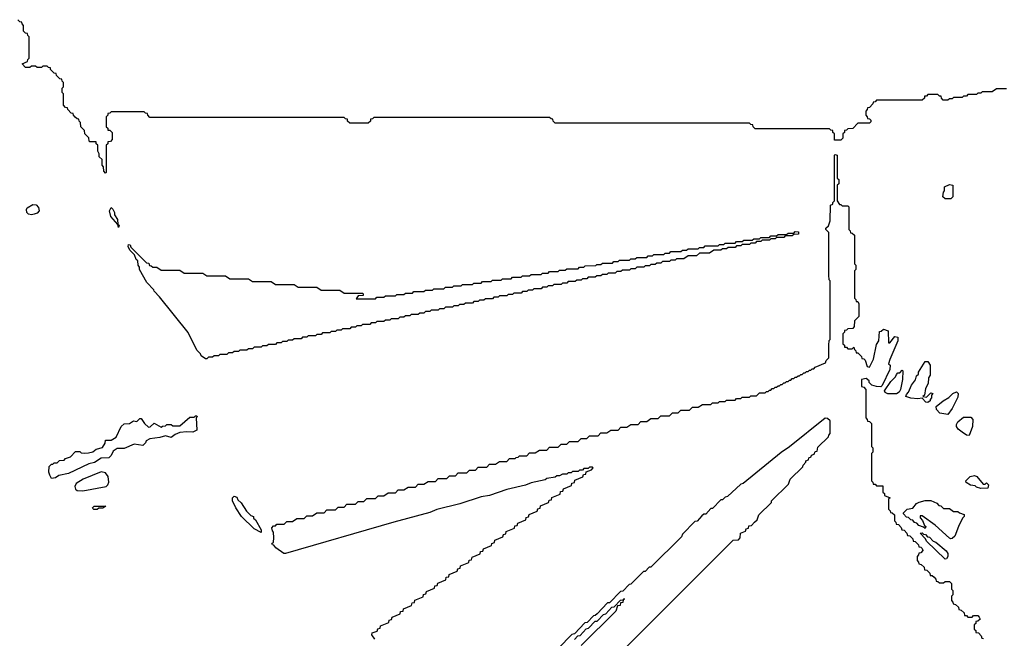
# Model space of a CAD drawing. Extents: x 2886962 to 3052311, y 540590 to 918621.
# Tile 123 of 164: x 2994343 to 3001240, y 795921 to 800255. Entities that reach past the tile are written whole.
import ezdxf

# ---------------------------------------------------------------- set-up
doc = ezdxf.new("R2010")
doc.units = 0

msp = doc.modelspace()

# ---------------------------------------------------------------- linework, layer by layer
at = {"layer": '0CON20XD'}
for points in [[(2999455, 799530), (2998095, 799530), (2998080, 799545), (2998078.3, 799558.3), (2998065, 799560), (2998055, 799570), (2996825, 799570), (2996815, 799560), (2996801.7, 799558.3), (2996800, 799545), (2996785, 799530), (2996655, 799530), (2996640, 799545), (2996638.3, 799558.3), (2996625, 799560), (2996615, 799570), (2995255, 799570), (2995240, 799585), (2995238.3, 799598.3), (2995225, 799600), (2995215, 799610), (2994985, 799610), (2994975, 799600), (2994961.7, 799598.3), (2994960, 799585), (2994950, 799575), (2994950, 799505), (2994960, 799495), (2994961.7, 799481.7), (2994975, 799480), (2994990, 799465), (2994990, 799415), (2994978.3, 799401.7), (2994961.7, 799398.3), (2994960, 799385), (2994950, 799375), (2994950, 799185), (2994945, 799180), (2994933, 799193), (2994930, 799225), (2994920, 799235), (2994920, 799275), (2994900, 799295), (2994900, 799315), (2994890, 799335), (2994890, 799375), (2994880, 799385), (2994878.3, 799398.3), (2994835, 799400), (2994830, 799405), (2994828.3, 799428.3), (2994800, 799455), (2994798.3, 799478.3), (2994772.5, 799505), (2994770, 799535), (2994760, 799545), (2994758.3, 799558.3), (2994745, 799560), (2994731.7, 799571.7), (2994720, 799585), (2994718.3, 799598.3), (2994705, 799600), (2994680, 799625), (2994678.3, 799638.3), (2994665, 799640), (2994650, 799655), (2994650, 799735), (2994640, 799745), (2994640, 799775), (2994650, 799785), (2994650, 799815), (2994640, 799825), (2994638.3, 799838.3), (2994625, 799840), (2994611.7, 799851.7), (2994600, 799865), (2994598.3, 799878.3), (2994585, 799880), (2994560, 799905), (2994558.3, 799918.3), (2994545, 799920), (2994535, 799930), (2994505, 799930), (2994495, 799920), (2994465, 799920), (2994455, 799930), (2994425, 799930), (2994415, 799920), (2994385, 799920), (2994360, 799945), (2994398.3, 799961.7), (2994400, 799975), (2994410, 799985), (2994410, 800135), (2994400, 800145), (2994398.3, 800158.3), (2994385, 800160), (2994370, 800175), (2994370, 800215), (2994360, 800225), (2994358.3, 800238.3), (2994345, 800240), (2994330, 800255)], [(3001255, 799770), (3001185, 799770), (3001155, 799750), (3001085, 799750), (3001075, 799740), (3001055, 799740), (3001045, 799730), (3000985, 799730), (3000975, 799720), (3000955, 799720), (3000945, 799710), (3000885, 799710), (3000875, 799700), (3000855, 799700), (3000845, 799690), (3000811.7, 799691.7), (3000800, 799705), (3000798.3, 799718.3), (3000785, 799720), (3000775, 799730), (3000705, 799730), (3000695, 799720), (3000681.7, 799718.3), (3000680, 799705), (3000665, 799690), (3000345, 799690), (3000335, 799680), (3000321.7, 799678.3), (3000320, 799665), (3000295, 799640), (3000281.7, 799638.3), (3000280, 799625), (3000270, 799615), (3000270, 799585), (3000280, 799575), (3000281.7, 799561.7), (3000295, 799560), (3000305, 799550), (3000305, 799540), (3000295, 799530), (3000215, 799530), (3000178.3, 799491.7), (3000145, 799490), (3000135, 799480), (3000121.7, 799478.3), (3000120, 799465), (3000110, 799455), (3000110, 799425), (3000095, 799410), (3000051.7, 799411.7), (3000050, 799455), (3000040, 799465), (3000038.3, 799478.3), (3000025, 799480), (3000015, 799490), (2999495, 799490), (2999480, 799505), (2999478.3, 799518.3), (2999465, 799520), (2999455, 799530)], [(2996965, 796733.8), (2996205, 796514), (2996192.5, 796515), (2996137.5, 796555), (2996123, 796573), (2996113.3, 796575), (2996110, 796585), (2996120, 796595), (2996122.5, 796625), (2996120, 796665), (2996113, 796673), (2996110, 796695), (2996121.7, 796708.3), (2996135, 796710), (2996145, 796720), (2996195, 796720), (2996215, 796740), (2996255, 796740), (2996285, 796760), (2996335, 796760), (2996355, 796780), (2996395, 796780), (2996425, 796800), (2996475, 796800), (2996495, 796820), (2996555, 796820), (2996575, 796840), (2996615, 796840), (2996635, 796860), (2996695, 796860), (2996715, 796880), (2996755, 796880), (2996775, 796900), (2996835, 796900), (2996855, 796920), (2996895, 796920), (2996925, 796940), (2996975, 796940), (2996995, 796960), (2997035, 796960), (2997065, 796980), (2997115, 796980), (2997135, 797000), (2997175, 797000), (2997205, 797020), (2997255, 797020), (2997275, 797040), (2997335, 797040), (2997355, 797060), (2997395, 797060), (2997415, 797080), (2997475, 797080), (2997495, 797100), (2997535, 797100), (2997555, 797120), (2997615, 797120), (2997635, 797140), (2997675, 797140), (2997705, 797160), (2997755, 797160), (2997775, 797180), (2997815, 797180), (2997821.7, 797188.3), (2997835, 797190), (2997845, 797200), (2997895, 797200), (2997915, 797220), (2997955, 797220), (2997985, 797240), (2998035, 797240), (2998055, 797260), (2998115, 797260), (2998135, 797280), (2998175, 797280), (2998195, 797300), (2998255, 797300), (2998275, 797320), (2998315, 797320), (2998335, 797340), (2998395, 797340), (2998415, 797360), (2998455, 797360), (2998485, 797380), (2998535, 797380), (2998555, 797400), (2998595, 797400), (2998625, 797420), (2998675, 797420), (2998695, 797440), (2998735, 797440), (2998765, 797460), (2998815, 797460), (2998835, 797480), (2998895, 797480), (2998915, 797500), (2998955, 797500), (2998975, 797520), (2999035, 797520), (2999055, 797540), (2999095, 797540), (2999125, 797560), (2999185, 797560), (2999195, 797570), (2999235, 797570), (2999245, 797580), (2999285, 797580), (2999295, 797590), (2999355, 797590), (2999365, 797600), (2999395, 797600), (2999405, 797610), (2999455, 797610), (2999465, 797620), (2999505, 797620), (2999525, 797640), (2999565, 797640), (2999575, 797650), (2999585, 797650), (2999595, 797660), (2999605, 797660), (2999615, 797670), (2999625, 797670), (2999635, 797680), (2999645, 797680), (2999655, 797690), (2999665, 797690), (2999675, 797700), (2999685, 797700), (2999695, 797710), (2999705, 797710), (2999715, 797720), (2999725, 797720), (2999735, 797730), (2999745, 797730), (2999755, 797740), (2999765, 797740), (2999775, 797750), (2999785, 797750), (2999795, 797760), (2999805, 797760), (2999815, 797770), (2999825, 797770), (2999835, 797780), (2999845, 797780), (2999855, 797790), (2999865, 797790), (2999875, 797800), (2999885, 797800), (2999895, 797810), (2999905, 797810), (2999915, 797820), (2999988.3, 797851.7), (2999991.7, 797868.3), (3000010, 797885), (3000010, 797975), (3000013, 798007), (3000020, 798015), (3000020, 798425), (3000013, 798433), (3000010, 798465), (3000010, 798765), (2999990, 798785), (2999990, 798795), (3000008.3, 798811.7), (3000020, 798845), (3000022.5, 798955), (3000038.3, 798961.7), (3000040, 798975), (3000050, 798985), (3000050, 799305), (3000055, 799310), (3000070, 799305), (3000070, 799145), (3000080, 799135), (3000080, 799105), (3000070, 799095), (3000070, 798985), (3000085, 798960), (3000095, 798960), (3000105, 798950), (3000145, 798950), (3000150, 798945), (3000150, 798785), (3000160, 798775), (3000161.7, 798761.7), (3000175, 798760), (3000190, 798745), (3000190, 798545), (3000200, 798535), (3000200, 798505), (3000190, 798495), (3000190, 798305), (3000200, 798295), (3000201.7, 798281.7), (3000215, 798280), (3000220, 798265), (3000220, 798175), (3000190, 798145), (3000187.5, 798105), (3000178.3, 798091.7), (3000145, 798090), (3000135, 798080), (3000121.7, 798078.3), (3000120, 798065), (3000110, 798055), (3000110, 797985), (3000120, 797975), (3000121.7, 797961.7), (3000135, 797960), (3000145, 797950), (3000175, 797950), (3000185, 797960), (3000190, 797945), (3000200, 797935), (3000201.7, 797921.7), (3000215, 797920), (3000240, 797895), (3000241.7, 797881.7), (3000255, 797880), (3000265, 797870), (3000280, 797825), (3000295, 797820), (3000323.3, 797876.7), (3000345, 797980), (3000360, 798005), (3000365, 798070), (3000378.3, 798071.7), (3000393.3, 798086.7), (3000426.7, 798075), (3000430, 797990), (3000438.3, 797991.7), (3000473.9, 798036.1), (3000495, 798030), (3000493.3, 798005), (3000437.5, 797875), (3000430, 797845), (3000440, 797835), (3000437.5, 797805), (3000385, 797692.5), (3000375, 797683.3), (3000344.3, 797684.3), (3000312.5, 797695), (3000293.9, 797713.9), (3000292.5, 797725), (3000271.7, 797741.7), (3000240, 797735), (3000240, 797685), (3000255, 797680), (3000270, 797665), (3000270, 797465), (3000280, 797455), (3000281.7, 797441.7), (3000295, 797440), (3000310, 797425), (3000310, 797265), (3000320, 797255), (3000320, 797225), (3000310, 797215), (3000310, 797025), (3000320, 797015), (3000321.7, 797001.7), (3000335, 797000), (3000345, 796990), (3000388.3, 796988.3), (3000390, 796945), (3000400, 796935), (3000401.7, 796921.7), (3000440, 796905), (3000430, 796895), (3000430, 796825), (3000440, 796815), (3000441.7, 796801.7), (3000455, 796800), (3000470, 796785), (3000470, 796745), (3000480, 796735), (3000481.7, 796721.7), (3000498.3, 796718.3), (3000518.3, 796698.3), (3000521.7, 796681.7), (3000538.3, 796678.3), (3000558.3, 796658.3), (3000561.7, 796641.7), (3000578.3, 796638.3), (3000598.3, 796618.3), (3000601.7, 796601.7), (3000615, 796600), (3000640, 796575), (3000641.7, 796561.7), (3000655, 796560), (3000665, 796550), (3000670, 796535), (3000655, 796520), (3000641.7, 796518.3), (3000640, 796505), (3000630, 796495), (3000630, 796465), (3000640, 796455), (3000641.7, 796441.7), (3000658.3, 796438.3), (3000678.3, 796418.3), (3000681.7, 796401.7), (3000698.3, 796398.3), (3000718.3, 796378.3), (3000721.7, 796361.7), (3000735, 796360), (3000748.3, 796348.3), (3000760, 796335), (3000761.7, 796321.7), (3000775, 796320), (3000785, 796310), (3000815, 796310), (3000825, 796320), (3000855, 796320), (3000870, 796305), (3000870, 796265), (3000880, 796255), (3000880, 796225), (3000870, 796215), (3000870, 796185), (3000880, 796175), (3000881.7, 796161.7), (3000898.3, 796158.3), (3000918.3, 796138.3), (3000921.7, 796121.7), (3000938.3, 796118.3), (3000958.3, 796098.3), (3000961.7, 796081.7), (3000975, 796080), (3000985, 796070), (3001015, 796070), (3001025, 796080), (3001055, 796080), (3001065, 796070), (3001070, 796055), (3001055, 796040), (3001041.7, 796038.3), (3001040, 796025), (3001030, 796015), (3001030, 795985), (3001040, 795975), (3001041.7, 795961.7), (3001058.3, 795958.3), (3001078.3, 795938.3), (3001081.7, 795921.7), (3001095, 795920)], [(3000865, 799000), (3000825, 799000), (3000810, 799015), (3000813, 799047), (3000820, 799055), (3000820, 799085), (3000855, 799100), (3000880, 799095), (3000880, 799015), (3000865, 799000)], [(2994425, 798887.5), (2994405, 798893.3), (2994393.8, 798905), (2994390, 798925), (2994395, 798936.7), (2994435, 798960), (2994458.3, 798958.3), (2994475, 798940), (2994480, 798915), (2994465, 798900), (2994445, 798892.5), (2994425, 798887.5)], [(2995035, 798800), (2995030, 798820), (2994982.5, 798875), (2994973.3, 798915), (2994985, 798940), (2994996.7, 798926.7), (2995007.5, 798905), (2995008.3, 798888.3), (2995027.5, 798855), (2995030, 798820), (2995040, 798815), (2995035, 798800)], [(2995655, 797880), (2995645, 797880), (2995615, 797900), (2995610, 797915), (2995585, 797940), (2995524.3, 798064.3), (2995323.3, 798313.3), (2995285, 798352.5), (2995282.5, 798362.5), (2995233.9, 798413.9), (2995183.3, 798505), (2995181.7, 798521.7), (2995172.5, 798535), (2995170, 798565), (2995160, 798575), (2995148.3, 798608.3), (2995115, 798640), (2995102.5, 798665), (2995105, 798680), (2995118.3, 798678.3), (2995121.7, 798661.7), (2995231.7, 798551.7), (2995248.3, 798548.3), (2995251.7, 798531.7), (2995265, 798530), (2995275, 798520), (2995305, 798520), (2995335, 798500), (2995465, 798500), (2995495, 798480), (2995625, 798480), (2995655, 798460), (2995785, 798460), (2995815, 798440), (2995945, 798440), (2995975, 798420), (2996105, 798420), (2996135, 798400), (2996265, 798400), (2996295, 798380), (2996425, 798380), (2996455, 798360), (2996585, 798360), (2996615, 798340), (2996745, 798340), (2996750, 798335), (2996748.3, 798321.7), (2996715, 798320), (2996700, 798300), (2996835, 798300), (2996845, 798310), (2996895, 798310), (2996905, 798320), (2996975, 798320), (2996985, 798330), (2997035, 798330), (2997045, 798340), (2997095, 798340), (2997105, 798350), (2997175, 798350), (2997185, 798360), (2997235, 798360), (2997245, 798370), (2997315, 798370), (2997325, 798380), (2997375, 798380), (2997385, 798390), (2997435, 798390), (2997445, 798400), (2997515, 798400), (2997525, 798410), (2997575, 798410), (2997585, 798420), (2997645, 798420), (2997655, 798430), (2997715, 798430), (2997725, 798440), (2997785, 798440), (2997795, 798450), (2997855, 798450), (2997865, 798460), (2997915, 798460), (2997925, 798470), (2997995, 798470), (2998005, 798480), (2998045, 798480), (2998055, 798490), (2998115, 798490), (2998125, 798500), (2998165, 798500), (2998175, 798510), (2998255, 798510), (2998265, 798520), (2998295, 798520), (2998305, 798530), (2998378.3, 798531.7), (2998385, 798540), (2998415, 798540), (2998425, 798550), (2998495, 798550), (2998505, 798560), (2998535, 798560), (2998545, 798570), (2998615, 798570), (2998625, 798580), (2998655, 798580), (2998665, 798590), (2998735, 798590), (2998745, 798600), (2998775, 798600), (2998785, 798610), (2998855, 798610), (2998865, 798620), (2998895, 798620), (2998905, 798630), (2998975, 798630), (2998985, 798640), (2999015, 798640), (2999025, 798650), (2999095, 798650), (2999105, 798660), (2999135, 798660), (2999145, 798670), (2999235, 798670), (2999245, 798680), (2999275, 798680), (2999285, 798690), (2999355, 798690), (2999365, 798700), (2999405, 798700), (2999415, 798710), (2999475, 798710), (2999485, 798720), (2999525, 798720), (2999535, 798730), (2999595, 798730), (2999605, 798740), (2999645, 798740), (2999655, 798750), (2999715, 798750), (2999725, 798760), (2999765, 798760), (2999775, 798770), (2999798.3, 798768.3), (2999798.3, 798751.7), (2999765, 798750), (2999755, 798740), (2999705, 798740), (2999695, 798730), (2999645, 798730), (2999635, 798720), (2999605, 798720), (2999595, 798710), (2999545, 798710), (2999535, 798700), (2999505, 798700), (2999495, 798690), (2999465, 798690), (2999455, 798680), (2999405, 798680), (2999395, 798670), (2999365, 798670), (2999355, 798660), (2999305, 798660), (2999295, 798650), (2999265, 798650), (2999255, 798640), (2999205, 798640), (2999175, 798620), (2999105, 798620), (2999085, 798600), (2999025, 798600), (2998995, 798580), (2998945, 798580), (2998935, 798570), (2998905, 798570), (2998895, 798560), (2998845, 798560), (2998835, 798550), (2998805, 798550), (2998795, 798540), (2998765, 798540), (2998755, 798530), (2998725, 798530), (2998715, 798520), (2998665, 798520), (2998655, 798510), (2998625, 798510), (2998615, 798500), (2998565, 798500), (2998555, 798490), (2998525, 798490), (2998515, 798480), (2998465, 798480), (2998455, 798470), (2998425, 798470), (2998415, 798460), (2998385, 798460), (2998375, 798450), (2998325, 798450), (2998315, 798440), (2998285, 798440), (2998275, 798430), (2998245, 798430), (2998235, 798420), (2998185, 798420), (2998175, 798410), (2998145, 798410), (2998135, 798400), (2998085, 798400), (2998075, 798390), (2998045, 798390), (2998035, 798380), (2998005, 798380), (2997995, 798370), (2997945, 798370), (2997935, 798360), (2997905, 798360), (2997895, 798350), (2997865, 798350), (2997855, 798340), (2997805, 798340), (2997795, 798330), (2997765, 798330), (2997755, 798320), (2997705, 798320), (2997695, 798310), (2997665, 798310), (2997655, 798300), (2997605, 798300), (2997595, 798290), (2997565, 798290), (2997555, 798280), (2997525, 798280), (2997515, 798270), (2997465, 798270), (2997455, 798260), (2997425, 798260), (2997415, 798250), (2997385, 798250), (2997375, 798240), (2997325, 798240), (2997315, 798230), (2997285, 798230), (2997275, 798220), (2997225, 798220), (2997215, 798210), (2997185, 798210), (2997175, 798200), (2997145, 798200), (2997135, 798190), (2997085, 798190), (2997075, 798180), (2997045, 798180), (2997035, 798170), (2997005, 798170), (2996995, 798160), (2996945, 798160), (2996935, 798150), (2996905, 798150), (2996895, 798140), (2996845, 798140), (2996835, 798130), (2996805, 798130), (2996795, 798120), (2996745, 798120), (2996735, 798110), (2996705, 798110), (2996695, 798100), (2996665, 798100), (2996655, 798090), (2996605, 798090), (2996595, 798080), (2996565, 798080), (2996555, 798070), (2996525, 798070), (2996515, 798060), (2996465, 798060), (2996455, 798050), (2996425, 798050), (2996415, 798040), (2996365, 798040), (2996355, 798030), (2996325, 798030), (2996315, 798020), (2996265, 798020), (2996255, 798010), (2996225, 798010), (2996215, 798000), (2996185, 798000), (2996175, 797990), (2996145, 797990), (2996135, 797980), (2996085, 797980), (2996075, 797970), (2996045, 797970), (2996035, 797960), (2995985, 797960), (2995975, 797950), (2995945, 797950), (2995935, 797940), (2995885, 797940), (2995875, 797930), (2995845, 797930), (2995835, 797920), (2995805, 797920), (2995795, 797910), (2995745, 797910), (2995735, 797900), (2995705, 797900), (2995695, 797890), (2995665, 797890), (2995655, 797880)], [(3000705, 797573.3), (3000690, 797575), (3000665, 797602.5), (3000635, 797598.8), (3000585, 797603.8), (3000550, 797615), (3000555, 797630), (3000570, 797645), (3000590, 797695), (3000618.3, 797731.7), (3000625, 797760), (3000638.3, 797771.7), (3000640, 797785), (3000685, 797860), (3000705, 797860), (3000720, 797835), (3000720, 797765), (3000710, 797745), (3000706.7, 797705), (3000688.3, 797671.7), (3000680, 797625), (3000670, 797615), (3000695, 797610), (3000725, 797640), (3000740, 797635), (3000730, 797625), (3000730, 797605), (3000720, 797595), (3000720, 797585), (3000705, 797573.3)], [(3000423.9, 797633.9), (3000405, 797642.5), (3000400, 797655), (3000445, 797720), (3000478.3, 797751.7), (3000485, 797770), (3000495, 797780), (3000508.3, 797781.7), (3000525, 797800), (3000530, 797795), (3000526.7, 797735), (3000512.5, 797665), (3000502.5, 797645), (3000485, 797634), (3000423.9, 797633.9)], [(3000845, 797490), (3000788, 797498), (3000764, 797525), (3000762.5, 797545), (3000812.5, 797585), (3000852.5, 797607.5), (3000880, 797635), (3000905, 797646.7), (3000916.7, 797635), (3000915, 797610), (3000875, 797530), (3000845, 797490)], [(2994565, 797040), (2994553.3, 797065), (2994547.5, 797085), (2994550, 797125), (2994565, 797140), (2994575, 797140), (2994585, 797150), (2994605, 797150), (2994623, 797167), (2994655, 797170), (2994665, 797180), (2994698.3, 797191.7), (2994735, 797230), (2994765, 797230), (2994775, 797220), (2994795, 797217.5), (2994825, 797220), (2994855, 797227.5), (2994880, 797245), (2994923.3, 797256.7), (2994941.7, 797288.3), (2994945, 797310), (2994985, 797310), (2995019.3, 797330.7), (2995053.8, 797405), (2995075, 797423.3), (2995113.3, 797426.7), (2995140, 797445), (2995165, 797440), (2995185, 797460), (2995195, 797460), (2995217.5, 797425), (2995245, 797400), (2995258.3, 797401.7), (2995285, 797427.5), (2995335, 797400), (2995343, 797407), (2995365, 797410), (2995375, 797420), (2995405, 797420), (2995415, 797410), (2995465, 797410), (2995535, 797470), (2995565, 797470), (2995575, 797480), (2995585, 797480), (2995587, 797473), (2995580, 797465), (2995585, 797380), (2995555.7, 797364.3), (2995515, 797368), (2995465, 797363.3), (2995431.7, 797348.3), (2995405, 797327.5), (2995365, 797340), (2995325, 797327.5), (2995255, 797317.5), (2995230, 797305), (2995225, 797290), (2995205, 797272.5), (2995145, 797280), (2995075, 797251.2), (2995025, 797251.2), (2994998.3, 797231.7), (2994985, 797202.5), (2994967.5, 797185), (2994915, 797183.8), (2994866.4, 797153.6), (2994827, 797143), (2994685, 797076.2), (2994617.5, 797062.5), (2994595, 797044.2), (2994565, 797040)], [(2998191.7, 795458.3), (2999341.7, 796608.3), (2999378.3, 796611.7), (2999390, 796625), (2999391.7, 796658.3), (2999428.3, 796671.7), (2999431.7, 796688.3), (2999448.3, 796691.7), (2999451.7, 796708.3), (2999468.3, 796711.7), (2999490, 796735), (2999508.3, 796751.7), (2999520, 796785), (2999608.3, 796871.7), (2999610, 796885), (2999728.3, 797001.7), (2999740, 797035), (2999828.3, 797121.7), (2999830, 797135), (2999850, 797155), (2999850, 797165), (2999868.3, 797171.7), (2999870, 797185), (2999888.3, 797191.7), (2999890, 797205), (2999908.3, 797211.7), (2999915, 797230), (2999928.3, 797231.7), (2999935, 797260), (3000008.3, 797331.7), (3000010, 797345), (3000020, 797355), (3000020, 797445), (3000001.7, 797461.7), (2999985, 797462.5), (2999735, 797262.5), (2999677, 797223), (2999410, 797005), (2999395, 797000), (2999300, 796915), (2999285, 796910), (2999265, 796890), (2999255, 796890), (2999195, 796830), (2999185, 796830), (2999148.3, 796791.7), (2999135, 796790), (2999121.7, 796778.3), (2999088.3, 796741.7), (2999071.7, 796738.3), (2998985, 796650), (2998978.3, 796631.7), (2998765, 796420), (2998751.7, 796418.3), (2998725, 796390), (2998711.7, 796388.3), (2998625, 796300), (2998611.7, 796298.3), (2998568.3, 796251.7), (2998551.7, 796248.3), (2998475, 796170), (2998461.7, 796168.3), (2998388.3, 796091.7), (2998375, 796080), (2998361.7, 796078.3), (2998318.3, 796031.7), (2998301.7, 796028.3), (2998228.3, 795951.7), (2998211.7, 795948.3), (2998118.3, 795851.7)], [(3000995, 797342.5), (3000975, 797344), (3000944.4, 797364.4), (3000916.7, 797385), (3000904.3, 797404.3), (3000905, 797420), (3000915, 797437.5), (3000955, 797470), (3001005, 797470), (3001020, 797455), (3001016.7, 797405), (3000995, 797342.5)], [(2996830, 795915), (2996810, 795945), (2996811.7, 795958.3), (2996848.3, 795971.7), (2996851.7, 795988.3), (2996868.3, 795991.7), (2996871.7, 796008.3), (2996928.3, 796031.7), (2996931.7, 796048.3), (2996948.3, 796051.7), (2996951.7, 796068.3), (2997008.3, 796091.7), (2997011.7, 796108.3), (2997028.3, 796111.7), (2997031.7, 796128.3), (2997088.3, 796151.7), (2997091.7, 796168.3), (2997108.3, 796171.7), (2997111.7, 796188.3), (2997168.3, 796211.7), (2997171.7, 796228.3), (2997188.3, 796231.7), (2997191.7, 796248.3), (2997248.3, 796271.7), (2997251.7, 796288.3), (2997268.3, 796291.7), (2997271.7, 796308.3), (2997328.3, 796331.7), (2997331.7, 796348.3), (2997348.3, 796351.7), (2997351.7, 796368.3), (2997408.3, 796391.7), (2997411.7, 796408.3), (2997428.3, 796411.7), (2997431.7, 796428.3), (2997488.3, 796451.7), (2997491.7, 796468.3), (2997508.3, 796471.7), (2997511.7, 796488.3), (2997568.3, 796511.7), (2997571.7, 796528.3), (2997588.3, 796531.7), (2997591.7, 796548.3), (2997648.3, 796571.7), (2997650, 796585), (2997668.3, 796591.7), (2997671.7, 796608.3), (2997728.3, 796631.7), (2997731.7, 796648.3), (2997748.3, 796651.7), (2997751.7, 796668.3), (2997808.3, 796691.7), (2997811.7, 796708.3), (2997828.3, 796711.7), (2997831.7, 796728.3), (2997888.3, 796751.7), (2997891.7, 796768.3), (2997908.3, 796771.7), (2997911.7, 796788.3), (2997968.3, 796811.7), (2997971.7, 796828.3), (2997988.3, 796831.7), (2997991.7, 796848.3), (2998048.3, 796871.7), (2998051.7, 796888.3), (2998068.3, 796891.7), (2998071.7, 796908.3), (2998128.3, 796931.7), (2998131.7, 796948.3), (2998148.3, 796951.7), (2998151.7, 796968.3), (2998208.3, 796991.7), (2998211.7, 797008.3), (2998228.3, 797011.7), (2998231.7, 797028.3), (2998288.3, 797051.7), (2998291.7, 797068.3), (2998308.3, 797071.7), (2998311.7, 797088.3), (2998348.3, 797101.7), (2998360, 797115), (2998355, 797120), (2998335, 797120), (2998325, 797110), (2998295, 797110), (2998285, 797100), (2998265, 797100), (2998255, 797090), (2998215, 797090), (2998205, 797080), (2998185, 797080), (2998175, 797070), (2998145, 797070), (2998125, 797060), (2998105, 797060), (2998095, 797050), (2998035, 797040), (2998025, 797030), (2997925, 797010), (2997887, 796993), (2997755, 796962.5), (2997635, 796922.5), (2997575, 796912.5), (2997426.4, 796863.6), (2997265, 796822.5), (2997215, 796803.3), (2996965, 796733.8)], [(2994785, 796954.8), (2994948.6, 796985), (2994960.5, 796995), (2994968.4, 797015), (2994963.6, 797055), (2994945, 797079.4), (2994915, 797086.9), (2994787.3, 797035), (2994739.2, 797005), (2994730, 796985), (2994733.8, 796965), (2994745.8, 796955.8), (2994785, 796954.8)], [(3001075, 796970), (3001045, 796980), (3001035, 796990), (3001003, 796993), (3000971.7, 797011.7), (3000970, 797025), (3001000, 797055), (3001031.7, 797061.7), (3001047.5, 797055), (3001091.7, 797001.7), (3001105, 797000), (3001115, 797010), (3001130, 796995), (3001125, 796972.5), (3001075, 796970)], [(2996035, 796663.3), (2995985, 796686.7), (2995896.7, 796775), (2995857.5, 796835), (2995834, 796885), (2995833.8, 796905), (2995845, 796917.5), (2995865, 796910), (2995871.7, 796891.7), (2995895, 796870), (2995931.7, 796811.7), (2995961.7, 796781.7), (2995980, 796775), (2995981.7, 796761.7), (2995995, 796750), (2996035, 796680), (2996035, 796663.3)], [(2994863.8, 796823.8), (2994855, 796830), (2994853.3, 796835), (2994865, 796846.7), (2994947.5, 796847.5), (2994925, 796832.5), (2994898.3, 796831.7), (2994885, 796824), (2994863.8, 796823.8)], [(3000865, 796617.5), (3000855, 796623.3), (3000755, 796712.5), (3000665, 796780), (3000651.7, 796778.3), (3000650, 796765), (3000667, 796747), (3000681.7, 796711.7), (3000690, 796705), (3000685, 796690), (3000675, 796700), (3000641.7, 796711.7), (3000628.3, 796728.3), (3000611.7, 796731.7), (3000598.3, 796748.3), (3000585, 796750), (3000568.3, 796768.3), (3000555, 796770), (3000533, 796793), (3000535, 796800), (3000560, 796825), (3000598.3, 796831.7), (3000624.4, 796865.6), (3000642.5, 796875), (3000685, 796886.7), (3000725, 796887.5), (3000767, 796867), (3000781.7, 796851.7), (3000795, 796850), (3000815, 796830), (3000855, 796830), (3000885, 796810), (3000915, 796810), (3000925, 796800), (3000958.3, 796788.3), (3000960, 796775), (3000947.5, 796762.5), (3000918, 796705), (3000892.9, 796637.1), (3000875, 796620), (3000865, 796617.5)], [(3000825, 796474.2), (3000695, 796602.5), (3000688.3, 796618.3), (3000651.7, 796658.3), (3000665, 796660), (3000675, 796650), (3000688.3, 796648.3), (3000701.7, 796631.7), (3000715, 796630), (3000741.7, 796601.7), (3000760, 796595), (3000833, 796533), (3000843.3, 796515), (3000843.8, 796495), (3000835, 796477.5), (3000825, 796474.2)], [(2998228.3, 795911.7), (2998251.7, 795938.3), (2998268.3, 795941.7), (2998311.7, 795988.3), (2998328.3, 795991.7), (2998375, 796040), (2998388.3, 796041.7), (2998431.7, 796088.3), (2998448.3, 796091.7), (2998491.7, 796138.3), (2998508.3, 796141.7), (2998551.7, 796188.3), (2998570, 796190), (2998575, 796200), (2998580, 796195), (2998570, 796190), (2998568.3, 796171.7), (2998551.7, 796168.3), (2998548.3, 796151.7), (2998531.7, 796148.3), (2998518.3, 796111.7), (2998275, 795870)]]:
    msp.add_lwpolyline(points, dxfattribs=at)

doc.saveas('drawing.dxf')
